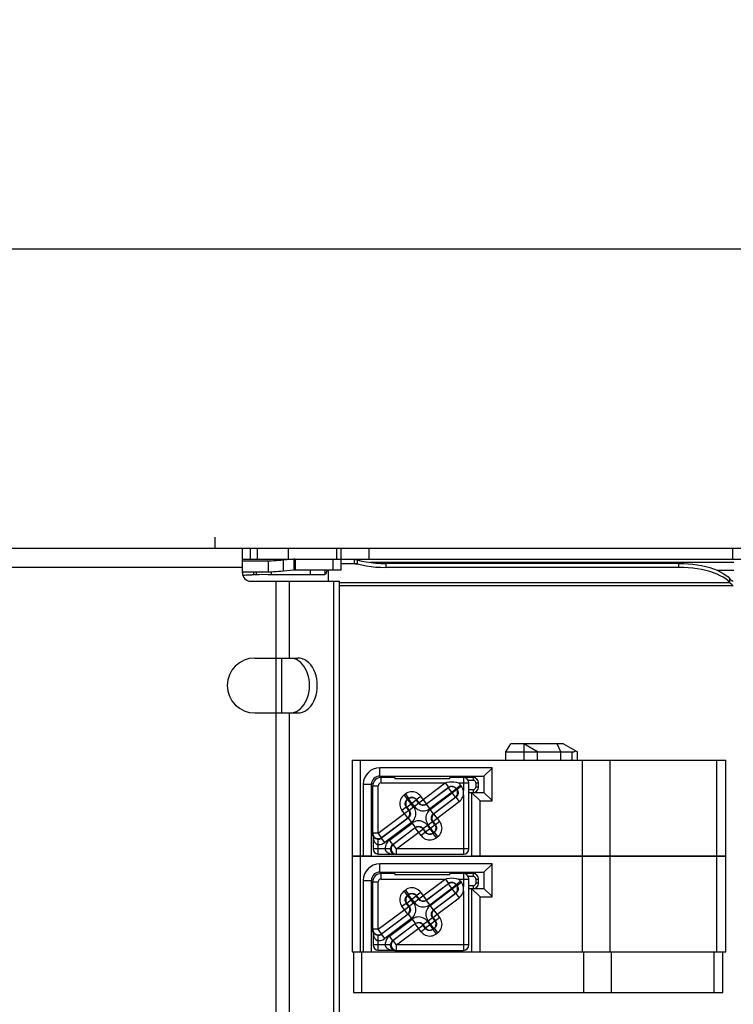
# Model space of a CAD drawing. Header units: millimetres. Extents: x 0 to 210, y 0 to 297.
# Tile 15 of 47: x 105.9 to 114.57, y 144.59 to 156.55. Entities that reach past the tile are written whole.
import ezdxf
from ezdxf.enums import TextEntityAlignment as Align

# ---------------------------------------------------------------- set-up
doc = ezdxf.new("R2010")
doc.units = ezdxf.units.MM
doc.header["$LTSCALE"] = 19.36
doc.layers.get('0').update_dxf_attribs({"linetype": 'CONTINUOUS'})
doc.layers.add('Z_DIM_2D', color=7, linetype='CONTINUOUS')
doc.styles.add('TEXTSTYLE_3', font='tridonic-metric-print-light.otf')
doc.dimstyles.new('DIMSTYLE_3', dxfattribs={"dimtxt": 2.2, "dimasz": 3.5, "dimexe": 1.5, "dimexo": 0, "dimgap": 0.55, "dimtad": 1, "dimdec": 0, "dimlfac": 3, "dimdsep": 46, "dimtxsty": 'TEXTSTYLE_3', "dimblk": '_FILLED', "dimblk1": '_FILLED', "dimblk2": '_FILLED', "dimcen": 0.09, "dimclrt": 5, "dimadec": 4, "dimazin": 2, "dimtp": 0.5, "dimtm": 0.5, "dimtfac": 1, "dimtdec": 0, "dimtofl": 0, "dimtmove": 0, "dimatfit": 3, "dimldrblk": '_FILLED', "dimfxl": 0, "dimtolj": 1, "dimarcsym": 0})

# ---------------------------------------------------------------- blocks, each defined once
blk = doc.blocks.new('*D5')
at = {"layer": 'Z_DIM_2D', "color": 2, "linetype": 'Continuous', "transparency": 16777216}
for p, q in [((60.567, 154.312), (60.567, 155.262)), ((117.573, 154.312), (117.573, 155.262)), ((60.567, 145.132), (60.567, 154.312)), ((117.573, 145.132), (117.573, 154.312)), ((60.567, 153.762), (89.07, 153.762)), ((117.573, 153.762), (89.07, 153.762))]:
    blk.add_line(p, q, dxfattribs=at)
at = {"layer": 'Z_DIM_2D', "color": 5, "linetype": 'Continuous', "transparency": 16777216, "style": 'TEXTSTYLE_3'}
blk.add_text('350', height=2.2, dxfattribs=at).set_placement((89.07, 154.312), align=Align.CENTER)
blk = doc.blocks.new('_FILLED')
at = {"color": 0, "linetype": 'ByBlock'}
blk.add_solid([(0, 0), (-1, 0.125), (-1, -0.125)], dxfattribs=at)
blk = doc.blocks.new('_NONE')

msp = doc.modelspace()

# ---------------------------------------------------------------- linework, layer by layer
at = {"color": 7, "linetype": 'Continuous'}
for p, q in [((108.273095, 150.264859), (108.273095, 150.131526)), ((93.027417, 150.131526), (119.239761, 150.131526)), ((108.606428, 149.831526), (108.606428, 150.131526)), ((109.806428, 149.864859), (109.806428, 150.131526)), ((108.606428, 149.998192), (119.239761, 149.998192)), ((108.920879, 149.97455), (108.606428, 149.97455)), ((108.920879, 149.97455), (108.920879, 149.841724)), ((109.232719, 149.997178), (109.10169, 149.985758)), ((109.235188, 149.997488), (109.232719, 149.997178)), ((109.232719, 149.997178), (109.232719, 149.864352)), ((109.247534, 149.998192), (109.247534, 149.864859)), ((109.961691, 149.998192), (109.961691, 149.944859)), ((110.001847, 149.989234), (110.001847, 149.941414)), ((113.906428, 149.946529), (110.347245, 149.946529)), ((108.920879, 149.841724), (108.606428, 149.841724)), ((109.232719, 149.864352), (109.10169, 149.852932)), ((109.806428, 149.864859), (109.232719, 149.864859)), ((109.633949, 149.864859), (109.628548, 149.846668)), ((109.650714, 149.731526), (109.650714, 149.864859)), ((109.806428, 149.944859), (109.961691, 149.944859)), ((113.906428, 149.898708), (110.347245, 149.898708)), ((108.706428, 149.731526), (109.784047, 149.731526)), ((108.809401, 149.810768), (108.719781, 149.81064)), ((108.959021, 149.811526), (108.809401, 149.810768)), ((108.920879, 149.811526), (109.605837, 149.811526)), ((109.784047, 140.531526), (109.784047, 149.731526)), ((114.501697, 149.736422), (114.474201, 149.758234)), ((114.525112, 149.713492), (114.501697, 149.736422)), ((114.525112, 149.713492), (114.525112, 149.761313)), ((114.536615, 149.70002), (114.525112, 149.713492)), ((114.5656, 149.676971), (109.784047, 149.676971)), ((108.756428, 148.798192), (109.279998, 148.798192)), ((108.756428, 148.131526), (109.279998, 148.131526)), ((109.21227, 148.133667), (109.238166, 148.139883)), ((111.806428, 147.658192), (111.864163, 147.758192)), ((112.506428, 147.758192), (111.864163, 147.758192)), ((112.189761, 147.658192), (112.023095, 147.758192)), ((112.472539, 147.658192), (112.427881, 147.758192)), ((112.506428, 147.758192), (112.673095, 147.658192)), ((109.939761, 147.558192), (114.473095, 147.558192)), ((109.939761, 147.558192), (109.939761, 146.398192)), ((111.806428, 147.658192), (112.606428, 147.658192)), ((111.806428, 147.558192), (111.806428, 147.658192)), ((112.189761, 147.558192), (112.189761, 147.658192)), ((112.472539, 147.558192), (112.472539, 147.658192)), ((112.673095, 147.558192), (112.673095, 147.658192)), ((114.473095, 146.398192), (114.473095, 147.558192)), ((111.639761, 147.464859), (110.273095, 147.464859)), ((111.639761, 147.46246), (111.536485, 147.36492)), ((111.639761, 147.064859), (111.639761, 147.464859)), ((110.273095, 147.364859), (111.53642, 147.364859)), ((110.456428, 147.348192), (110.289761, 147.348192)), ((110.456428, 147.348192), (110.456428, 147.331526)), ((111.123095, 147.331526), (110.456428, 147.331526)), ((111.406428, 147.348192), (111.123095, 147.348192)), ((111.123095, 147.331526), (111.123095, 147.348192)), ((111.536485, 147.36492), (111.536485, 147.164798)), ((110.073095, 147.264859), (110.073095, 146.398192)), ((110.173095, 146.398192), (110.173095, 147.264859)), ((110.189761, 146.654528), (110.189761, 147.248192)), ((111.356428, 146.481526), (111.356428, 147.281526)), ((111.473095, 147.231526), (111.473095, 147.281526)), ((111.356428, 147.164859), (111.53642, 147.164859)), ((111.38642, 147.164859), (111.492301, 147.064859)), ((111.386485, 147.164798), (111.386485, 146.398192)), ((111.536485, 147.164798), (111.639761, 147.067258)), ((111.492301, 147.064859), (111.639761, 147.064859)), ((111.492301, 146.398192), (111.492301, 147.064859)), ((110.190449, 146.644918), (110.19153, 146.638101)), ((110.193374, 146.613344), (110.193374, 146.481526)), ((109.939761, 146.398192), (110.173095, 146.398192)), ((109.939761, 146.391526), (114.473095, 146.391526)), ((109.939761, 146.391526), (109.939761, 145.231526)), ((110.256428, 146.418472), (110.417103, 146.418472)), ((110.457707, 146.414859), (111.289761, 146.414859)), ((111.386485, 146.398192), (114.473095, 146.398192)), ((114.473095, 145.231526), (114.473095, 146.391526)), ((111.639761, 146.298192), (110.273095, 146.298192)), ((111.639761, 146.295794), (111.536485, 146.198253)), ((111.639761, 145.898192), (111.639761, 146.298192)), ((110.273095, 146.198192), (111.53642, 146.198192)), ((110.456428, 146.181526), (110.289761, 146.181526)), ((110.456428, 146.181526), (110.456428, 146.164859)), ((111.123095, 146.164859), (110.456428, 146.164859)), ((111.406428, 146.181526), (111.123095, 146.181526)), ((111.123095, 146.164859), (111.123095, 146.181526)), ((111.536485, 146.198253), (111.536485, 145.998131)), ((110.073095, 146.098192), (110.073095, 145.231526)), ((110.173095, 145.231526), (110.173095, 146.098192)), ((110.189761, 145.487861), (110.189761, 146.081526)), ((111.356428, 145.314859), (111.356428, 146.114859)), ((111.473095, 146.064859), (111.473095, 146.114859)), ((111.356428, 145.998192), (111.53642, 145.998192)), ((111.38642, 145.998192), (111.492301, 145.898192)), ((111.386485, 145.998131), (111.386485, 145.231526)), ((111.492301, 145.898192), (111.639761, 145.898192)), ((111.492301, 145.231526), (111.492301, 145.898192)), ((111.536485, 145.998131), (111.639761, 145.900591)), ((110.190449, 145.478251), (110.19153, 145.471435)), ((110.193374, 145.446678), (110.193374, 145.314859)), ((109.940653, 145.231526), (114.473095, 145.231526)), ((109.956428, 145.231526), (109.956428, 144.738192)), ((110.256428, 145.251805), (110.417103, 145.251805)), ((110.457707, 145.248192), (111.289761, 145.248192)), ((114.439761, 144.738192), (114.439761, 145.231526)), ((109.956428, 144.738192), (114.439761, 144.738192))]:
    msp.add_line(p, q, dxfattribs=at)
at = {"color": 9, "linetype": 'Continuous'}
for p, q in [((108.706428, 149.998192), (108.706428, 150.131526)), ((108.785514, 150.131526), (108.785514, 149.998192)), ((109.162638, 150.131526), (109.162638, 149.998192)), ((109.747849, 150.131526), (109.747849, 149.998192)), ((110.139761, 150.131526), (110.139761, 149.998192)), ((114.554059, 150.131526), (114.554059, 149.998192)), ((109.10169, 149.985758), (109.10169, 149.852932)), ((109.708797, 149.864859), (109.708797, 149.998192)), ((114.573095, 149.959793), (110.151581, 149.959793)), ((110.347245, 149.946529), (110.347245, 149.898708)), ((113.906428, 149.898708), (113.906428, 149.946529)), ((108.606428, 149.898192), (93.027417, 149.898192)), ((108.73976, 149.841724), (108.73976, 149.810722)), ((108.778789, 149.810722), (108.778789, 149.841724)), ((108.959021, 149.811526), (108.959021, 149.843483)), ((109.435327, 149.811526), (109.435327, 149.864859)), ((109.605837, 149.864859), (109.605837, 149.811526)), ((110.001847, 149.941414), (109.806428, 149.941414)), ((114.573095, 149.863225), (114.37038, 149.863225)), ((109.015007, 140.531526), (109.015007, 149.731526)), ((109.179998, 148.798192), (109.179998, 149.731526)), ((109.715705, 140.531526), (109.715705, 149.731526)), ((114.525112, 149.713492), (109.784047, 149.713492)), ((109.085717, 148.131526), (109.085717, 148.798192)), ((109.179998, 142.131526), (109.179998, 148.131526)), ((112.023095, 147.758192), (112.023095, 147.558192)), ((110.039761, 146.398192), (110.039761, 147.558192)), ((112.606428, 147.658192), (112.606428, 147.558192)), ((112.731134, 147.558192), (112.731134, 146.398192)), ((113.07127, 146.398192), (113.07127, 147.558192)), ((114.363117, 147.558192), (114.363117, 146.398192)), ((110.273095, 147.364859), (110.273095, 147.464859)), ((110.289761, 147.281526), (110.289761, 147.348192)), ((111.289761, 147.348192), (111.289761, 147.184764)), ((111.347496, 147.314859), (111.406428, 147.314859)), ((111.406428, 147.348192), (111.406428, 147.314859)), ((111.413123, 147.314145), (111.406428, 147.314859)), ((110.073095, 147.264859), (110.173095, 147.264859)), ((110.189761, 147.248192), (110.256428, 147.248192)), ((110.256428, 146.670414), (110.256428, 147.248192)), ((110.289761, 147.281526), (111.0674, 147.281526)), ((110.74807, 147.040893), (111.0674, 147.281526)), ((111.106921, 147.223224), (110.840304, 147.022314)), ((110.841078, 147.027822), (111.107695, 147.228732)), ((110.880272, 146.969274), (111.199929, 147.210153)), ((110.886986, 146.960364), (111.206643, 147.201243)), ((111.067727, 147.281772), (111.107695, 147.228732)), ((111.106921, 147.223224), (111.107695, 147.228732)), ((111.193571, 147.108235), (111.106921, 147.223224)), ((111.200703, 147.215661), (111.199929, 147.210153)), ((111.206643, 147.201243), (111.199929, 147.210153)), ((111.200703, 147.215661), (111.253743, 147.255629)), ((111.200703, 147.215661), (111.212151, 147.200469)), ((111.206643, 147.201243), (111.212151, 147.200469)), ((111.26519, 147.240437), (111.212151, 147.200469)), ((111.227971, 147.281526), (111.356428, 147.281526)), ((111.253743, 147.255629), (111.26519, 147.240437)), ((111.406428, 147.198192), (111.356428, 147.198192)), ((111.406428, 147.198192), (111.413123, 147.198906)), ((111.406428, 147.198192), (111.406428, 147.164859)), ((111.439048, 147.224831), (111.439761, 147.231526)), ((111.439761, 147.281526), (111.473095, 147.281526)), ((111.439761, 147.281526), (111.439761, 147.231526)), ((111.473095, 147.231526), (111.439761, 147.231526)), ((110.569506, 147.135894), (110.584697, 147.147341)), ((110.609474, 147.082854), (110.569506, 147.135894)), ((110.584697, 147.147341), (110.624666, 147.094301)), ((110.601911, 146.989072), (110.7169, 147.075722)), ((110.609474, 147.082854), (110.624666, 147.094301)), ((110.609474, 147.082854), (110.614982, 147.08208)), ((110.623891, 147.088794), (110.614982, 147.08208)), ((110.685346, 146.988703), (110.614982, 147.08208)), ((110.623891, 147.088794), (110.624666, 147.094301)), ((110.694256, 146.995417), (110.623891, 147.088794)), ((110.717674, 147.08123), (110.7169, 147.075722)), ((110.747296, 147.035385), (110.7169, 147.075722)), ((110.717674, 147.08123), (110.770713, 147.121198)), ((110.717674, 147.08123), (110.74807, 147.040893)), ((110.841078, 147.027822), (110.770713, 147.121198)), ((110.926954, 146.907325), (111.193571, 147.108235)), ((111.199079, 147.107461), (110.932462, 146.906551)), ((111.199079, 147.107461), (111.193571, 147.108235)), ((111.199079, 147.107461), (111.239047, 147.054421)), ((111.289761, 147.136089), (111.289761, 146.414859)), ((110.543363, 146.949877), (110.596403, 146.989846)), ((110.601911, 146.989072), (110.596403, 146.989846)), ((110.626799, 146.949509), (110.596403, 146.989846)), ((110.601911, 146.989072), (110.632307, 146.948735)), ((110.685346, 146.988703), (110.632307, 146.948735)), ((110.747296, 147.035385), (110.694256, 146.995417)), ((110.747296, 147.035385), (110.74807, 147.040893)), ((110.841078, 147.027822), (110.840304, 147.022314)), ((110.880272, 146.969274), (110.840304, 147.022314)), ((110.926954, 146.907325), (110.886986, 146.960364)), ((110.919391, 146.813543), (111.239047, 147.054421)), ((110.256428, 146.670414), (110.626799, 146.949509)), ((110.296396, 146.617375), (110.613727, 146.856501)), ((110.619235, 146.855727), (110.296396, 146.61245)), ((110.613727, 146.856501), (110.543363, 146.949877)), ((110.619235, 146.855727), (110.613727, 146.856501)), ((110.619235, 146.855727), (110.659204, 146.802687)), ((110.626799, 146.949509), (110.632307, 146.948735)), ((110.926954, 146.907325), (110.932462, 146.906551)), ((111.002827, 146.813174), (110.932462, 146.906551)), ((110.659204, 146.802687), (110.336365, 146.55941)), ((110.392318, 146.587605), (110.665917, 146.793777)), ((110.432286, 146.534565), (110.705886, 146.740738)), ((110.705112, 146.73523), (110.438821, 146.534565)), ((110.478789, 146.481526), (110.79812, 146.722158)), ((110.665917, 146.793777), (110.705886, 146.740738)), ((110.705112, 146.73523), (110.705886, 146.740738)), ((110.775476, 146.641853), (110.705112, 146.73523)), ((110.798894, 146.727666), (110.79812, 146.722158)), ((110.828516, 146.681821), (110.79812, 146.722158)), ((110.798894, 146.727666), (110.851934, 146.767635)), ((110.798894, 146.727666), (110.82929, 146.687329)), ((110.82929, 146.687329), (110.944279, 146.77398)), ((110.922298, 146.674258), (110.851934, 146.767635)), ((110.860843, 146.774348), (110.913883, 146.814317)), ((110.931207, 146.680972), (110.860843, 146.774348)), ((110.919391, 146.813543), (110.913883, 146.814317)), ((110.944279, 146.77398), (110.913883, 146.814317)), ((110.919391, 146.813543), (110.949787, 146.773206)), ((110.944279, 146.77398), (110.949787, 146.773206)), ((111.002827, 146.813174), (110.949787, 146.773206)), ((110.256428, 146.670414), (110.189761, 146.670414)), ((110.296396, 146.617375), (110.256428, 146.670414)), ((110.256428, 146.418472), (110.256428, 146.598902)), ((110.296396, 146.617375), (110.296396, 146.61245)), ((110.336365, 146.55941), (110.296396, 146.61245)), ((110.828516, 146.681821), (110.775476, 146.641853)), ((110.828516, 146.681821), (110.82929, 146.687329)), ((110.936715, 146.680197), (110.921524, 146.66875)), ((110.922298, 146.674258), (110.921524, 146.66875)), ((110.961492, 146.61571), (110.921524, 146.66875)), ((110.922298, 146.674258), (110.931207, 146.680972)), ((110.936715, 146.680197), (110.931207, 146.680972)), ((110.936715, 146.680197), (110.976684, 146.627158)), ((110.976684, 146.627158), (110.961492, 146.61571)), ((110.405182, 146.481526), (110.193374, 146.481526)), ((110.432286, 146.534565), (110.392318, 146.587605)), ((110.432286, 146.534565), (110.438821, 146.534565)), ((110.478789, 146.481526), (110.438821, 146.534565)), ((111.356428, 146.481526), (110.478789, 146.481526)), ((110.478789, 146.414859), (110.478789, 146.481526)), ((110.039761, 145.231526), (110.039761, 146.391526)), ((112.731134, 146.391526), (112.731134, 145.231526)), ((113.07127, 145.231526), (113.07127, 146.391526)), ((114.363117, 146.391526), (114.363117, 145.231526)), ((110.273095, 146.198192), (110.273095, 146.298192)), ((110.289761, 146.114859), (110.289761, 146.181526)), ((111.289761, 146.181526), (111.289761, 146.018097)), ((111.347496, 146.148192), (111.406428, 146.148192)), ((111.406428, 146.181526), (111.406428, 146.148192)), ((111.413123, 146.147479), (111.406428, 146.148192)), ((110.073095, 146.098192), (110.173095, 146.098192)), ((110.189761, 146.081526), (110.256428, 146.081526)), ((110.256428, 145.503748), (110.256428, 146.081526)), ((110.289761, 146.114859), (111.0674, 146.114859)), ((110.74807, 145.874226), (111.0674, 146.114859)), ((111.106921, 146.056557), (110.840304, 145.855647)), ((110.841078, 145.861155), (111.107695, 146.062065)), ((110.880272, 145.802607), (111.199929, 146.043486)), ((110.886986, 145.793698), (111.206643, 146.034577)), ((111.067727, 146.115105), (111.107695, 146.062065)), ((111.106921, 146.056557), (111.107695, 146.062065)), ((111.193571, 145.941568), (111.106921, 146.056557)), ((111.200703, 146.048994), (111.199929, 146.043486)), ((111.206643, 146.034577), (111.199929, 146.043486)), ((111.200703, 146.048994), (111.253743, 146.088962)), ((111.200703, 146.048994), (111.212151, 146.033802)), ((111.206643, 146.034577), (111.212151, 146.033802)), ((111.26519, 146.073771), (111.212151, 146.033802)), ((111.227971, 146.114859), (111.356428, 146.114859)), ((111.253743, 146.088962), (111.26519, 146.073771)), ((111.406428, 146.031526), (111.356428, 146.031526)), ((111.406428, 146.031526), (111.406428, 145.998192)), ((111.439048, 146.058164), (111.439761, 146.064859)), ((111.439761, 146.114859), (111.473095, 146.114859)), ((111.439761, 146.114859), (111.439761, 146.064859)), ((111.473095, 146.064859), (111.439761, 146.064859)), ((110.569506, 145.969227), (110.584697, 145.980675)), ((110.609474, 145.916187), (110.569506, 145.969227)), ((110.584697, 145.980675), (110.624666, 145.927635)), ((110.601911, 145.822405), (110.7169, 145.909055)), ((110.609474, 145.916187), (110.624666, 145.927635)), ((110.609474, 145.916187), (110.614982, 145.915413)), ((110.623891, 145.922127), (110.614982, 145.915413)), ((110.685346, 145.822036), (110.614982, 145.915413)), ((110.623891, 145.922127), (110.624666, 145.927635)), ((110.694256, 145.82875), (110.623891, 145.922127)), ((110.717674, 145.914563), (110.7169, 145.909055)), ((110.747296, 145.868718), (110.7169, 145.909055)), ((110.717674, 145.914563), (110.770713, 145.954532)), ((110.717674, 145.914563), (110.74807, 145.874226)), ((110.841078, 145.861155), (110.770713, 145.954532)), ((110.919391, 145.646876), (111.239047, 145.887755)), ((110.926954, 145.740658), (111.193571, 145.941568)), ((111.199079, 145.940794), (110.932462, 145.739884)), ((111.199079, 145.940794), (111.193571, 145.941568)), ((111.199079, 145.940794), (111.239047, 145.887755)), ((111.289761, 145.969422), (111.289761, 145.248192)), ((110.256428, 145.503748), (110.626799, 145.782842)), ((110.543363, 145.783211), (110.596403, 145.823179)), ((110.613727, 145.689834), (110.543363, 145.783211)), ((110.601911, 145.822405), (110.596403, 145.823179)), ((110.626799, 145.782842), (110.596403, 145.823179)), ((110.601911, 145.822405), (110.632307, 145.782068)), ((110.626799, 145.782842), (110.632307, 145.782068)), ((110.685346, 145.822036), (110.632307, 145.782068)), ((110.747296, 145.868718), (110.694256, 145.82875)), ((110.747296, 145.868718), (110.74807, 145.874226)), ((110.841078, 145.861155), (110.840304, 145.855647)), ((110.880272, 145.802607), (110.840304, 145.855647)), ((110.926954, 145.740658), (110.886986, 145.793698)), ((110.296396, 145.450708), (110.613727, 145.689834)), ((110.619235, 145.68906), (110.296396, 145.445783)), ((110.619235, 145.68906), (110.613727, 145.689834)), ((110.619235, 145.68906), (110.659204, 145.63602)), ((110.860843, 145.607682), (110.913883, 145.64765)), ((110.919391, 145.646876), (110.913883, 145.64765)), ((110.944279, 145.607313), (110.913883, 145.64765)), ((110.919391, 145.646876), (110.949787, 145.606539)), ((110.926954, 145.740658), (110.932462, 145.739884)), ((111.002827, 145.646507), (110.932462, 145.739884)), ((111.002827, 145.646507), (110.949787, 145.606539)), ((110.659204, 145.63602), (110.336365, 145.392744)), ((110.392318, 145.420939), (110.665917, 145.627111)), ((110.432286, 145.367899), (110.705886, 145.574071)), ((110.705112, 145.568563), (110.438821, 145.367899)), ((110.478789, 145.314859), (110.79812, 145.555492)), ((110.665917, 145.627111), (110.705886, 145.574071)), ((110.705112, 145.568563), (110.705886, 145.574071)), ((110.775476, 145.475186), (110.705112, 145.568563)), ((110.798894, 145.561), (110.79812, 145.555492)), ((110.828516, 145.515155), (110.79812, 145.555492)), ((110.798894, 145.561), (110.851934, 145.600968)), ((110.798894, 145.561), (110.82929, 145.520663)), ((110.82929, 145.520663), (110.944279, 145.607313)), ((110.922298, 145.507591), (110.851934, 145.600968)), ((110.931207, 145.514305), (110.860843, 145.607682)), ((110.944279, 145.607313), (110.949787, 145.606539)), ((110.256428, 145.503748), (110.189761, 145.503748)), ((110.296396, 145.450708), (110.256428, 145.503748)), ((110.256428, 145.251805), (110.256428, 145.432235)), ((110.296396, 145.450708), (110.296396, 145.445783)), ((110.336365, 145.392744), (110.296396, 145.445783)), ((110.432286, 145.367899), (110.392318, 145.420939)), ((110.828516, 145.515155), (110.775476, 145.475186)), ((110.828516, 145.515155), (110.82929, 145.520663)), ((110.936715, 145.513531), (110.921524, 145.502083)), ((110.922298, 145.507591), (110.921524, 145.502083)), ((110.961492, 145.449043), (110.921524, 145.502083)), ((110.922298, 145.507591), (110.931207, 145.514305)), ((110.936715, 145.513531), (110.931207, 145.514305)), ((110.936715, 145.513531), (110.976684, 145.460491)), ((110.976684, 145.460491), (110.961492, 145.449043)), ((110.405182, 145.314859), (110.193374, 145.314859)), ((110.432286, 145.367899), (110.438821, 145.367899)), ((110.478789, 145.314859), (110.438821, 145.367899)), ((111.356428, 145.314859), (110.478789, 145.314859)), ((110.478789, 145.248192), (110.478789, 145.314859)), ((110.056428, 144.738192), (110.056428, 145.231526)), ((112.747375, 145.231526), (112.747375, 144.738192)), ((113.088288, 144.738192), (113.088288, 145.231526)), ((114.329914, 145.231526), (114.329914, 144.738192))]:
    msp.add_line(p, q, dxfattribs=at)
at = {"color": 7, "linetype": 'Continuous'}
for points in [[(109.10169, 149.985758), (109.074657, 149.98353), (109.046332, 149.981443), (109.016671, 149.979494), (108.985812, 149.977691), (108.953897, 149.976044), (108.920879, 149.97455)], [(109.247534, 149.998192), (109.245065, 149.998164), (109.242596, 149.99808), (109.240127, 149.997939), (109.237657, 149.997741), (109.235188, 149.997488)], [(109.961691, 149.998192), (109.967875, 149.997946), (109.97426, 149.997203), (109.980841, 149.995957), (109.987629, 149.99421), (109.994632, 149.991967), (110.001847, 149.989234)], [(110.001847, 149.989234), (110.055185, 149.97637), (110.110469, 149.965773), (110.167938, 149.957414), (110.226875, 149.95138), (110.286565, 149.947762), (110.347245, 149.946529)], [(113.906428, 149.946529), (113.963255, 149.945447), (114.019235, 149.942273), (114.074557, 149.936983), (114.128657, 149.929647), (114.181158, 149.920294), (114.231688, 149.909014), (114.279857, 149.895869), (114.32535, 149.880972), (114.367811, 149.864412), (114.406968, 149.846323), (114.442504, 149.82682), (114.474201, 149.806055), (114.501697, 149.784243), (114.525112, 149.761313)], [(109.10169, 149.852932), (109.074657, 149.850704), (109.046332, 149.848617), (109.016671, 149.846668), (108.985812, 149.844865), (108.953897, 149.843218), (108.920879, 149.841724)], [(109.247534, 149.864859), (109.245065, 149.864845), (109.242596, 149.864803), (109.240127, 149.864732), (109.237657, 149.864633), (109.235188, 149.864507), (109.232719, 149.864352)], [(109.628548, 149.846668), (109.622871, 149.831473), (109.617195, 149.820447), (109.611516, 149.813764), (109.605837, 149.811526)], [(109.961691, 149.944859), (109.968061, 149.944759), (109.974559, 149.944461), (109.981186, 149.94397), (109.987943, 149.943292), (109.99483, 149.942437), (110.001847, 149.941414)], [(110.001847, 149.941414), (110.055185, 149.92855), (110.110469, 149.917953), (110.167938, 149.909593), (110.226875, 149.90356), (110.286565, 149.899941), (110.347245, 149.898708)], [(114.474201, 149.758234), (114.442504, 149.778999), (114.406968, 149.798502), (114.367811, 149.816591), (114.32535, 149.833152), (114.279857, 149.848048), (114.231688, 149.861193), (114.181158, 149.872473), (114.128657, 149.881826), (114.074557, 149.889162), (114.019235, 149.894452), (113.963255, 149.897626), (113.906428, 149.898708)], [(108.611026, 149.801861), (108.6183, 149.803759), (108.631784, 149.806107)], [(108.631784, 149.806107), (108.646969, 149.807859), (108.663589, 149.809088)], [(108.663589, 149.809088), (108.681537, 149.809896), (108.700426, 149.810388), (108.719781, 149.81064)], [(114.525112, 149.761313), (114.536629, 149.749863), (114.546535, 149.740946), (114.554814, 149.734667), (114.56151, 149.731131), (114.5656, 149.730305)], [(114.565601, 149.676971), (114.561465, 149.677964), (114.554776, 149.68214), (114.546509, 149.68953), (114.536615, 149.70002)], [(109.238166, 148.139883), (109.26356, 148.15025), (109.287985, 148.164536), (109.311111, 148.182634), (109.332675, 148.204249), (109.352374, 148.229171), (109.369997, 148.257029), (109.38528, 148.287525), (109.398078, 148.320231), (109.40818, 148.354773), (109.41551, 148.390685), (109.419924, 148.42754), (109.42142, 148.464859), (109.419924, 148.502178), (109.41551, 148.539033), (109.40818, 148.574946), (109.398078, 148.609487), (109.38528, 148.642193), (109.369997, 148.672689), (109.352374, 148.700547), (109.332675, 148.72547), (109.311111, 148.747084), (109.287985, 148.765182), (109.26356, 148.779468), (109.238166, 148.789835)], [(109.279998, 148.131526), (109.308612, 148.134018), (109.336406, 148.141212), (109.363573, 148.153212), (109.389535, 148.169707), (109.413882, 148.190553), (109.436298, 148.215355), (109.45641, 148.243836), (109.473977, 148.275504), (109.488686, 148.309964), (109.500384, 148.346657), (109.508833, 148.385093), (109.513982, 148.42468), (109.515682, 148.464859), (109.513982, 148.505038), (109.508833, 148.544625), (109.500384, 148.583061), (109.488686, 148.619754), (109.473977, 148.654214), (109.45641, 148.685882), (109.436298, 148.714363), (109.413882, 148.739165), (109.389535, 148.760011), (109.363573, 148.776506), (109.336406, 148.788506), (109.308612, 148.7957), (109.279998, 148.798192)], [(112.606428, 147.658192), (112.614917, 147.658508), (112.623238, 147.659485), (112.631474, 147.661128), (112.639382, 147.663421), (112.64672, 147.666346), (112.653568, 147.669908)], [(111.067199, 147.281526), (111.093901, 147.28902), (111.120785, 147.293477), (111.147986, 147.294953), (111.175098, 147.29348), (111.201714, 147.289023), (111.227971, 147.281526)], [(110.190449, 146.644918), (110.190202, 146.646829), (110.190009, 146.648748), (110.189872, 146.650672), (110.189789, 146.652599), (110.189761, 146.654528)], [(110.256428, 146.598902), (110.253375, 146.598959), (110.250271, 146.59913), (110.247127, 146.599423), (110.243936, 146.599845), (110.240694, 146.600406), (110.237414, 146.601114), (110.234099, 146.601977), (110.230778, 146.603001), (110.227473, 146.604187), (110.224203, 146.605537), (110.220993, 146.607048), (110.21785, 146.608724), (110.214787, 146.610568), (110.211816, 146.612582), (110.208953, 146.614768), (110.206209, 146.61713), (110.203602, 146.619669), (110.201144, 146.622394), (110.198852, 146.625309), (110.196748, 146.628422), (110.194857, 146.631736), (110.193203, 146.635267), (110.191817, 146.639033), (110.190752, 146.643012)], [(110.19153, 146.638101), (110.192167, 146.633174), (110.192656, 146.628229), (110.193014, 146.623272)], [(110.193014, 146.623272), (110.193255, 146.618311), (110.193374, 146.613344)], [(110.193374, 146.613344), (110.195052, 146.605494), (110.196973, 146.598101), (110.199096, 146.591173), (110.201403, 146.584685), (110.203877, 146.578623), (110.206497, 146.572973), (110.20925, 146.56772), (110.21212, 146.56286), (110.215097, 146.558382), (110.218164, 146.554283), (110.221311, 146.55056), (110.224521, 146.547209), (110.227783, 146.544227), (110.231076, 146.54161), (110.234384, 146.539358), (110.237681, 146.537458), (110.24094, 146.535905), (110.244153, 146.534676), (110.247304, 146.533752), (110.250399, 146.533116), (110.253444, 146.532739), (110.256428, 146.532632)], [(110.339209, 146.481526), (110.339341, 146.478191), (110.339792, 146.474796), (110.340553, 146.471357), (110.341656, 146.467864), (110.343123, 146.464311), (110.344974, 146.460718), (110.347239, 146.457093), (110.349919, 146.453471), (110.353029, 146.449884), (110.356568, 146.446353), (110.36054, 146.442904), (110.364951, 146.43955), (110.369805, 146.436311), (110.375109, 146.433201), (110.380869, 146.430241), (110.387104, 146.42745), (110.393825, 146.424854), (110.401053, 146.422472), (110.408815, 146.420328), (110.417103, 146.418472)], [(110.425421, 146.427703), (110.42278, 146.4305), (110.420341, 146.433462), (110.418096, 146.436571), (110.416044, 146.439807), (110.414181, 146.443153), (110.412505, 146.44659), (110.41101, 146.450105), (110.409698, 146.453673), (110.408564, 146.457274), (110.407609, 146.460878), (110.406829, 146.464449), (110.406212, 146.467977), (110.40575, 146.471445), (110.40543, 146.474857), (110.405244, 146.478223), (110.405182, 146.481526)], [(110.417103, 146.418472), (110.42193, 146.418357), (110.42675, 146.41812), (110.431566, 146.417767), (110.436369, 146.417283), (110.441154, 146.416655), (110.447871, 146.415573)], [(110.445922, 146.415887), (110.441914, 146.417083), (110.438136, 146.418654), (110.434617, 146.420538), (110.431333, 146.422694), (110.428269, 146.425093), (110.425421, 146.427703)], [(110.457707, 146.414859), (110.455732, 146.414888), (110.45376, 146.414974), (110.451791, 146.415117), (110.449827, 146.415317), (110.447871, 146.415573)], [(111.067199, 146.114859), (111.093901, 146.122353), (111.120785, 146.12681), (111.147986, 146.128287), (111.175098, 146.126814), (111.201714, 146.122356), (111.227971, 146.114859)], [(110.190449, 145.478251), (110.190202, 145.480163), (110.190009, 145.482082), (110.189872, 145.484006), (110.189789, 145.485932), (110.189761, 145.487861)], [(110.256428, 145.432235), (110.253375, 145.432292), (110.250271, 145.432464), (110.247127, 145.432757), (110.243936, 145.433179), (110.240694, 145.43374), (110.237414, 145.434447), (110.234099, 145.435311), (110.230778, 145.436335), (110.227473, 145.437521), (110.224203, 145.438871), (110.220993, 145.440381), (110.21785, 145.442057), (110.214787, 145.443901), (110.211816, 145.445915), (110.208953, 145.448101), (110.206209, 145.450463), (110.203602, 145.453002), (110.201144, 145.455727), (110.198852, 145.458642), (110.196748, 145.461756), (110.194857, 145.46507), (110.193203, 145.4686), (110.191817, 145.472367), (110.190752, 145.476346)], [(110.19153, 145.471435), (110.192167, 145.466508), (110.192656, 145.461562), (110.193014, 145.456605)], [(110.193014, 145.456605), (110.193255, 145.451644), (110.193374, 145.446678)], [(110.193374, 145.446678), (110.195052, 145.438828), (110.196973, 145.431434), (110.199096, 145.424506), (110.201403, 145.418019), (110.203877, 145.411956), (110.206497, 145.406306), (110.20925, 145.401054), (110.21212, 145.396193), (110.215097, 145.391715), (110.218164, 145.387617), (110.221311, 145.383893), (110.224521, 145.380542), (110.227783, 145.37756), (110.231076, 145.374944), (110.234384, 145.372692), (110.237681, 145.370792), (110.24094, 145.369238), (110.244153, 145.368009), (110.247304, 145.367085), (110.250399, 145.366449), (110.253444, 145.366073), (110.256428, 145.365965)], [(110.339209, 145.314859), (110.339341, 145.311525), (110.339792, 145.30813), (110.340553, 145.30469), (110.341656, 145.301197), (110.343123, 145.297644), (110.344974, 145.294051), (110.347239, 145.290426), (110.349919, 145.286804), (110.353029, 145.283218), (110.356568, 145.279687), (110.36054, 145.276238), (110.364951, 145.272884), (110.369805, 145.269644), (110.375109, 145.266534), (110.380869, 145.263574), (110.387104, 145.260783), (110.393825, 145.258188), (110.401053, 145.255805), (110.408815, 145.253661), (110.417103, 145.251805)], [(110.425421, 145.261036), (110.42278, 145.263833), (110.420341, 145.266795), (110.418096, 145.269905), (110.416044, 145.273141), (110.414181, 145.276487), (110.412505, 145.279924), (110.41101, 145.283439), (110.409698, 145.287006), (110.408564, 145.290608), (110.407609, 145.294211), (110.406829, 145.297782), (110.406212, 145.301311), (110.40575, 145.304778), (110.40543, 145.30819), (110.405244, 145.311556), (110.405182, 145.314859)], [(110.417103, 145.251805), (110.42193, 145.25169), (110.42675, 145.251454), (110.431566, 145.2511), (110.436369, 145.250616), (110.441154, 145.249988), (110.447871, 145.248907)], [(110.445922, 145.24922), (110.441914, 145.250416), (110.438136, 145.251988), (110.434617, 145.253871), (110.431333, 145.256028), (110.428269, 145.258427), (110.425421, 145.261036)], [(110.457707, 145.248192), (110.455732, 145.248221), (110.45376, 145.248307), (110.451791, 145.24845), (110.449827, 145.24865), (110.447871, 145.248907)]]:
    msp.add_lwpolyline(points, dxfattribs=at)
at = {"color": 9, "linetype": 'Continuous'}
for points in [[(110.289761, 147.281526), (110.283067, 147.280812), (110.276907, 147.278947), (110.271195, 147.275863), (110.266192, 147.271762), (110.262091, 147.266759), (110.259007, 147.261047), (110.257142, 147.254887), (110.256428, 147.248192)], [(111.199929, 147.210153), (111.192997, 147.217875), (111.184941, 147.224435), (111.175957, 147.229673), (111.166263, 147.233459), (111.156097, 147.235703), (111.145706, 147.236348), (111.135345, 147.23538), (111.125265, 147.232822), (111.115713, 147.228737), (111.106921, 147.223224)], [(111.107695, 147.228732), (111.116466, 147.234423), (111.126017, 147.23867), (111.136125, 147.241361), (111.146544, 147.242413), (111.157039, 147.241779), (111.16729, 147.23947), (111.176987, 147.235572), (111.185921, 147.230199), (111.193885, 147.223504), (111.200703, 147.215661)], [(111.212151, 147.200469), (111.217841, 147.191698), (111.222088, 147.182147), (111.22478, 147.172039), (111.225832, 147.16162), (111.225198, 147.151124), (111.222889, 147.140874), (111.21899, 147.131177), (111.213618, 147.122243), (111.206923, 147.114279), (111.199079, 147.107461)], [(111.219775, 147.161275), (111.21941, 147.168405), (111.21829, 147.175453), (111.216428, 147.182338), (111.213845, 147.188982), (111.210571, 147.195308), (111.206643, 147.201243)], [(111.253743, 147.255629), (111.249947, 147.260433), (111.245946, 147.265047), (111.241736, 147.269475), (111.237331, 147.273703), (111.232744, 147.277719), (111.227971, 147.281526)], [(111.289761, 147.184764), (111.287488, 147.194759), (111.284474, 147.204497), (111.280704, 147.214005), (111.276218, 147.223201), (111.271051, 147.232003), (111.26519, 147.240437)], [(111.439761, 147.281526), (111.439048, 147.28822), (111.437183, 147.29438), (111.434099, 147.300092), (111.429998, 147.305095), (111.424995, 147.309196), (111.419283, 147.31228), (111.413123, 147.314145)], [(111.413123, 147.198906), (111.419283, 147.200771), (111.424995, 147.203855), (111.429998, 147.207956), (111.434099, 147.212959), (111.437183, 147.218671), (111.439048, 147.224831)], [(110.569506, 147.135894), (110.556203, 147.124403), (110.544698, 147.111534), (110.534917, 147.09716), (110.527081, 147.081663), (110.521407, 147.065422), (110.517824, 147.048312)], [(110.596403, 146.989846), (110.590712, 146.998617), (110.586465, 147.008168), (110.583774, 147.018276), (110.582721, 147.028695), (110.583355, 147.03919), (110.585664, 147.049441), (110.589563, 147.059138), (110.594936, 147.068071), (110.60163, 147.076036), (110.609474, 147.082854)], [(110.683132, 147.17288), (110.665696, 147.174152), (110.648521, 147.173175), (110.631464, 147.169913), (110.614951, 147.164473), (110.59941, 147.156961), (110.584697, 147.147341)], [(110.614982, 147.08208), (110.607395, 147.07529), (110.600924, 147.067414), (110.595721, 147.058637), (110.591909, 147.049166), (110.589576, 147.039222), (110.588779, 147.02904)], [(110.7169, 147.075722), (110.709968, 147.083445), (110.701912, 147.090005), (110.692927, 147.095242), (110.683234, 147.099029), (110.673068, 147.101272), (110.662677, 147.101918), (110.652315, 147.10095), (110.642235, 147.098392), (110.632683, 147.094306), (110.623891, 147.088794)], [(110.624666, 147.094301), (110.633436, 147.099992), (110.642988, 147.104239), (110.653095, 147.106931), (110.663515, 147.107983), (110.67401, 147.107349), (110.684261, 147.10504), (110.693958, 147.101141), (110.702891, 147.095769), (110.710856, 147.089074), (110.717674, 147.08123)], [(110.770713, 147.121198), (110.759222, 147.134501), (110.746353, 147.146006), (110.73198, 147.155787), (110.716483, 147.163624), (110.700242, 147.169297), (110.683132, 147.17288)], [(111.193571, 147.108235), (111.201159, 147.115025), (111.20763, 147.122901), (111.212832, 147.131678), (111.216645, 147.141149), (111.218977, 147.151092), (111.219775, 147.161275)], [(111.239047, 147.054421), (111.251612, 147.065186), (111.2626, 147.077202), (111.272076, 147.090572), (111.279847, 147.104983), (111.285721, 147.12012), (111.289761, 147.136089)], [(111.289761, 147.136089), (111.290387, 147.144067), (111.290763, 147.152157), (111.290888, 147.160414), (111.290763, 147.168674), (111.290388, 147.176773), (111.289761, 147.184764)], [(110.517824, 147.048312), (110.516552, 147.030877), (110.517529, 147.013701), (110.520791, 146.996644), (110.526231, 146.980132), (110.533743, 146.96459), (110.543363, 146.949877)], [(110.588779, 147.02904), (110.589143, 147.02191), (110.590263, 147.014862), (110.592125, 147.007977), (110.594708, 147.001333), (110.597983, 146.995007), (110.601911, 146.989072)], [(110.659204, 146.802687), (110.672508, 146.814181), (110.684012, 146.827048), (110.693788, 146.841411), (110.701622, 146.856903), (110.707339, 146.873304), (110.71089, 146.890305), (110.712153, 146.907624), (110.711169, 146.924959), (110.707904, 146.941999), (110.702464, 146.958485), (110.694956, 146.974008), (110.685346, 146.988703)], [(110.694256, 146.995417), (110.705747, 146.982114), (110.718616, 146.970609), (110.732989, 146.960828), (110.748487, 146.952992), (110.764727, 146.947318), (110.781838, 146.943735)], [(110.840304, 147.022314), (110.831533, 147.016623), (110.821982, 147.012376), (110.811874, 147.009685), (110.801454, 147.008632), (110.790959, 147.009266), (110.780709, 147.011575), (110.771012, 147.015474), (110.762078, 147.020847), (110.754113, 147.027541), (110.747296, 147.035385)], [(110.74807, 147.040893), (110.755001, 147.03317), (110.763058, 147.02661), (110.772042, 147.021373), (110.781735, 147.017587), (110.791902, 147.015343), (110.802292, 147.014698), (110.812654, 147.015666), (110.822734, 147.018223), (110.832286, 147.022309), (110.841078, 147.027822)], [(110.781838, 146.943735), (110.799273, 146.942463), (110.816448, 146.94344), (110.833505, 146.946702), (110.850018, 146.952142), (110.865559, 146.959654), (110.880272, 146.969274)], [(110.886986, 146.960364), (110.873683, 146.948873), (110.862178, 146.936005), (110.852397, 146.921631), (110.844561, 146.906134), (110.838887, 146.889893), (110.835304, 146.872783)], [(110.613727, 146.856501), (110.621315, 146.863291), (110.627786, 146.871167), (110.632988, 146.879943), (110.636801, 146.889414), (110.639133, 146.899358), (110.639931, 146.90954)], [(110.632307, 146.948735), (110.637997, 146.939964), (110.642245, 146.930413), (110.644936, 146.920305), (110.645988, 146.909885), (110.645354, 146.89939), (110.643045, 146.88914), (110.639146, 146.879443), (110.633774, 146.870509), (110.627079, 146.862544), (110.619235, 146.855727)], [(110.639931, 146.90954), (110.639566, 146.91667), (110.638446, 146.923718), (110.636584, 146.930604), (110.634001, 146.937248), (110.630727, 146.943573), (110.626799, 146.949509)], [(110.835304, 146.872783), (110.834032, 146.855347), (110.835009, 146.838172), (110.838271, 146.821115), (110.843711, 146.804602), (110.851223, 146.789061), (110.860843, 146.774348)], [(110.913883, 146.814317), (110.908192, 146.823087), (110.903945, 146.832639), (110.901254, 146.842746), (110.900201, 146.853166), (110.900835, 146.863661), (110.903144, 146.873912), (110.907043, 146.883609), (110.912416, 146.892542), (110.91911, 146.900507), (110.926954, 146.907325)], [(110.932462, 146.906551), (110.924875, 146.899761), (110.918404, 146.891885), (110.913201, 146.883108), (110.909389, 146.873637), (110.907056, 146.863693), (110.906259, 146.853511)], [(110.906259, 146.853511), (110.906623, 146.846381), (110.907743, 146.839333), (110.909605, 146.832448), (110.912188, 146.825804), (110.915463, 146.819478), (110.919391, 146.813543)], [(110.851934, 146.767635), (110.84044, 146.780938), (110.827572, 146.792443), (110.81321, 146.802219), (110.797717, 146.810053), (110.781316, 146.81577), (110.764316, 146.819321), (110.746996, 146.820584), (110.729661, 146.8196), (110.712621, 146.816335), (110.696135, 146.810895), (110.680613, 146.803387), (110.665917, 146.793777)], [(110.79812, 146.722158), (110.791188, 146.729881), (110.783132, 146.736441), (110.774147, 146.741678), (110.764454, 146.745465), (110.754288, 146.747708), (110.743897, 146.748354), (110.733535, 146.747386), (110.723456, 146.744828), (110.713903, 146.740743), (110.705112, 146.73523)], [(110.705886, 146.740738), (110.714656, 146.746428), (110.724208, 146.750676), (110.734315, 146.753367), (110.744735, 146.754419), (110.75523, 146.753785), (110.765481, 146.751476), (110.775178, 146.747577), (110.784111, 146.742205), (110.792076, 146.73551), (110.798894, 146.727666)], [(110.931207, 146.680972), (110.938795, 146.687762), (110.945266, 146.695637), (110.950468, 146.704414), (110.954281, 146.713885), (110.956613, 146.723829), (110.957411, 146.734011)], [(110.949787, 146.773206), (110.955477, 146.764435), (110.959725, 146.754883), (110.962416, 146.744776), (110.963468, 146.734356), (110.962834, 146.723861), (110.960525, 146.71361), (110.956626, 146.703914), (110.951254, 146.69498), (110.944559, 146.687015), (110.936715, 146.680197)], [(110.957411, 146.734011), (110.957046, 146.741141), (110.955926, 146.748189), (110.954064, 146.755075), (110.951481, 146.761718), (110.948207, 146.768044), (110.944279, 146.77398)], [(111.028366, 146.714739), (111.029637, 146.732175), (111.02866, 146.74935), (111.025399, 146.766407), (111.019959, 146.78292), (111.012446, 146.798461), (111.002827, 146.813174)], [(110.189761, 146.670414), (110.190593, 146.65998), (110.193067, 146.649805), (110.197122, 146.640145), (110.202657, 146.631239), (110.209533, 146.623311), (110.21758, 146.616558), (110.226596, 146.611149), (110.236357, 146.607219), (110.246618, 146.604866), (110.257124, 146.604148), (110.267612, 146.605083), (110.277821, 146.607649), (110.287497, 146.611781), (110.296396, 146.617375)], [(110.256428, 146.598902), (110.263538, 146.599289), (110.270574, 146.600447), (110.277456, 146.602366), (110.284105, 146.605027), (110.290443, 146.6084), (110.296396, 146.61245)], [(110.775476, 146.641853), (110.786967, 146.62855), (110.799836, 146.617045), (110.814209, 146.607265), (110.829707, 146.599428), (110.845947, 146.593754), (110.863058, 146.590171)], [(110.921524, 146.66875), (110.912753, 146.663059), (110.903202, 146.658812), (110.893094, 146.656121), (110.882675, 146.655069), (110.872179, 146.655702), (110.861929, 146.658011), (110.852232, 146.66191), (110.843298, 146.667283), (110.835334, 146.673977), (110.828516, 146.681821)], [(110.82929, 146.687329), (110.83608, 146.679742), (110.843956, 146.673271), (110.852732, 146.668068), (110.862204, 146.664256), (110.872147, 146.661924), (110.88233, 146.661126)], [(110.863058, 146.590171), (110.880493, 146.588899), (110.897668, 146.589876), (110.914725, 146.593138), (110.931238, 146.598578), (110.94678, 146.60609), (110.961492, 146.61571)], [(110.88233, 146.661126), (110.889459, 146.661491), (110.896507, 146.66261), (110.903393, 146.664473), (110.910037, 146.667056), (110.916363, 146.67033), (110.922298, 146.674258)], [(110.976684, 146.627158), (110.989986, 146.638649), (111.001491, 146.651518), (111.011272, 146.665891), (111.019109, 146.681389), (111.024782, 146.697629), (111.028366, 146.714739)], [(110.256428, 146.532632), (110.270755, 146.533414), (110.284763, 146.535696), (110.29853, 146.539501), (110.311823, 146.544756), (110.324408, 146.551384), (110.336365, 146.55941)], [(110.392318, 146.587605), (110.380453, 146.577519), (110.369975, 146.566331), (110.360834, 146.553962), (110.35318, 146.54065), (110.347129, 146.526534), (110.342737, 146.511839), (110.340109, 146.49687), (110.339209, 146.481526)], [(110.432286, 146.534565), (110.424353, 146.52771), (110.41763, 146.519781), (110.412256, 146.510977), (110.408345, 146.501513), (110.405975, 146.491618), (110.405182, 146.481526)], [(110.438821, 146.534565), (110.431273, 146.527774), (110.42484, 146.519898), (110.419673, 146.511121), (110.415894, 146.50165), (110.41359, 146.491707), (110.412816, 146.481526)], [(110.412816, 146.481526), (110.413628, 146.471099), (110.416044, 146.460927), (110.420005, 146.451263), (110.425414, 146.442343), (110.432137, 146.434387), (110.44001, 146.427593), (110.448837, 146.422126), (110.458402, 146.418122), (110.468469, 146.41568), (110.478789, 146.414859)], [(111.439761, 146.114859), (111.439048, 146.121554), (111.437183, 146.127714), (111.434099, 146.133426), (111.429998, 146.138429), (111.424995, 146.14253), (111.419283, 146.145613), (111.413123, 146.147479)], [(110.289761, 146.114859), (110.283067, 146.114145), (110.276907, 146.11228), (110.271195, 146.109196), (110.266192, 146.105095), (110.262091, 146.100092), (110.259007, 146.09438), (110.257142, 146.08822), (110.256428, 146.081526)], [(110.683132, 146.006214), (110.665696, 146.007485), (110.648521, 146.006508), (110.631464, 146.003247), (110.614951, 145.997807), (110.59941, 145.990295), (110.584697, 145.980675)], [(110.770713, 145.954532), (110.759222, 145.967834), (110.746353, 145.979339), (110.73198, 145.98912), (110.716483, 145.996957), (110.700242, 146.00263), (110.683132, 146.006214)], [(111.199929, 146.043486), (111.192997, 146.051209), (111.184941, 146.057769), (111.175957, 146.063006), (111.166263, 146.066792), (111.156097, 146.069036), (111.145706, 146.069681), (111.135345, 146.068713), (111.125265, 146.066156), (111.115713, 146.06207), (111.106921, 146.056557)], [(111.107695, 146.062065), (111.116466, 146.067756), (111.126017, 146.072003), (111.136125, 146.074694), (111.146544, 146.075747), (111.157039, 146.075113), (111.16729, 146.072804), (111.176987, 146.068905), (111.185921, 146.063532), (111.193885, 146.056838), (111.200703, 146.048994)], [(111.212151, 146.033802), (111.217841, 146.025032), (111.222088, 146.01548), (111.22478, 146.005373), (111.225832, 145.994953), (111.225198, 145.984458), (111.222889, 145.974207), (111.21899, 145.96451), (111.213618, 145.955577), (111.206923, 145.947612), (111.199079, 145.940794)], [(111.219775, 145.994608), (111.21941, 146.001738), (111.21829, 146.008786), (111.216428, 146.015671), (111.213845, 146.022315), (111.210571, 146.028641), (111.206643, 146.034577)], [(111.253743, 146.088962), (111.249947, 146.093767), (111.245946, 146.09838), (111.241736, 146.102808), (111.237331, 146.107036), (111.232744, 146.111052), (111.227971, 146.114859)], [(111.289761, 146.018097), (111.287488, 146.028092), (111.284474, 146.037831), (111.280704, 146.047339), (111.276218, 146.056534), (111.271051, 146.065336), (111.26519, 146.073771)], [(111.289761, 145.969422), (111.290387, 145.9774), (111.290763, 145.98549), (111.290888, 145.993748), (111.290763, 146.002008), (111.290388, 146.010106), (111.289761, 146.018097)], [(111.406428, 146.031526), (111.413123, 146.032239), (111.419283, 146.034105), (111.424995, 146.037188), (111.429998, 146.041289), (111.434099, 146.046292), (111.437183, 146.052004), (111.439048, 146.058164)], [(110.517824, 145.881645), (110.516552, 145.86421), (110.517529, 145.847035), (110.520791, 145.829978), (110.526231, 145.813465), (110.533743, 145.797923), (110.543363, 145.783211)], [(110.569506, 145.969227), (110.556203, 145.957736), (110.544698, 145.944867), (110.534917, 145.930494), (110.527081, 145.914996), (110.521407, 145.898756), (110.517824, 145.881645)], [(110.596403, 145.823179), (110.590712, 145.83195), (110.586465, 145.841501), (110.583774, 145.851609), (110.582721, 145.862028), (110.583355, 145.872524), (110.585664, 145.882774), (110.589563, 145.892471), (110.594936, 145.901405), (110.60163, 145.909369), (110.609474, 145.916187)], [(110.614982, 145.915413), (110.607395, 145.908623), (110.600924, 145.900747), (110.595721, 145.891971), (110.591909, 145.882499), (110.589576, 145.872556), (110.588779, 145.862373)], [(110.7169, 145.909055), (110.709968, 145.916778), (110.701912, 145.923338), (110.692927, 145.928575), (110.683234, 145.932362), (110.673068, 145.934605), (110.662677, 145.935251), (110.652315, 145.934283), (110.642235, 145.931725), (110.632683, 145.92764), (110.623891, 145.922127)], [(110.624666, 145.927635), (110.633436, 145.933325), (110.642988, 145.937573), (110.653095, 145.940264), (110.663515, 145.941316), (110.67401, 145.940682), (110.684261, 145.938373), (110.693958, 145.934474), (110.702891, 145.929102), (110.710856, 145.922407), (110.717674, 145.914563)], [(111.193571, 145.941568), (111.201159, 145.948359), (111.20763, 145.956234), (111.212832, 145.965011), (111.216645, 145.974482), (111.218977, 145.984426), (111.219775, 145.994608)], [(111.239047, 145.887755), (111.251612, 145.89852), (111.2626, 145.910535), (111.272076, 145.923905), (111.279847, 145.938316), (111.285721, 145.953454), (111.289761, 145.969422)], [(110.588779, 145.862373), (110.589143, 145.855244), (110.590263, 145.848195), (110.592125, 145.84131), (110.594708, 145.834666), (110.597983, 145.82834), (110.601911, 145.822405)], [(110.632307, 145.782068), (110.637997, 145.773297), (110.642245, 145.763746), (110.644936, 145.753638), (110.645988, 145.743219), (110.645354, 145.732723), (110.643045, 145.722473), (110.639146, 145.712776), (110.633774, 145.703842), (110.627079, 145.695878), (110.619235, 145.68906)], [(110.639931, 145.742874), (110.639566, 145.750004), (110.638446, 145.757052), (110.636584, 145.763937), (110.634001, 145.770581), (110.630727, 145.776907), (110.626799, 145.782842)], [(110.659204, 145.63602), (110.672508, 145.647514), (110.684012, 145.660381), (110.693788, 145.674744), (110.701622, 145.690237), (110.707339, 145.706638), (110.71089, 145.723638), (110.712153, 145.740957), (110.711169, 145.758292), (110.707904, 145.775333), (110.702464, 145.791819), (110.694956, 145.807341), (110.685346, 145.822036)], [(110.694256, 145.82875), (110.705747, 145.815447), (110.718616, 145.803942), (110.732989, 145.794162), (110.748487, 145.786325), (110.764727, 145.780651), (110.781838, 145.777068)], [(110.840304, 145.855647), (110.831533, 145.849956), (110.821982, 145.845709), (110.811874, 145.843018), (110.801454, 145.841966), (110.790959, 145.8426), (110.780709, 145.844909), (110.771012, 145.848807), (110.762078, 145.85418), (110.754113, 145.860875), (110.747296, 145.868718)], [(110.74807, 145.874226), (110.755001, 145.866504), (110.763058, 145.859944), (110.772042, 145.854706), (110.781735, 145.85092), (110.791902, 145.848676), (110.802292, 145.848031), (110.812654, 145.848999), (110.822734, 145.851557), (110.832286, 145.855642), (110.841078, 145.861155)], [(110.781838, 145.777068), (110.799273, 145.775796), (110.816448, 145.776774), (110.833505, 145.780035), (110.850018, 145.785475), (110.865559, 145.792987), (110.880272, 145.802607)], [(110.886986, 145.793698), (110.873683, 145.782207), (110.862178, 145.769338), (110.852397, 145.754964), (110.844561, 145.739467), (110.838887, 145.723226), (110.835304, 145.706116)], [(110.613727, 145.689834), (110.621315, 145.696624), (110.627786, 145.7045), (110.632988, 145.713277), (110.636801, 145.722748), (110.639133, 145.732691), (110.639931, 145.742874)], [(110.851934, 145.600968), (110.84044, 145.614272), (110.827572, 145.625776), (110.81321, 145.635552), (110.797717, 145.643386), (110.781316, 145.649104), (110.764316, 145.652655), (110.746996, 145.653918), (110.729661, 145.652934), (110.712621, 145.649668), (110.696135, 145.644228), (110.680613, 145.636721), (110.665917, 145.627111)], [(110.835304, 145.706116), (110.834032, 145.688681), (110.835009, 145.671506), (110.838271, 145.654448), (110.843711, 145.637936), (110.851223, 145.622394), (110.860843, 145.607682)], [(110.913883, 145.64765), (110.908192, 145.656421), (110.903945, 145.665972), (110.901254, 145.67608), (110.900201, 145.686499), (110.900835, 145.696995), (110.903144, 145.707245), (110.907043, 145.716942), (110.912416, 145.725876), (110.91911, 145.73384), (110.926954, 145.740658)], [(110.932462, 145.739884), (110.924875, 145.733094), (110.918404, 145.725218), (110.913201, 145.716441), (110.909389, 145.70697), (110.907056, 145.697027), (110.906259, 145.686844)], [(110.906259, 145.686844), (110.906623, 145.679714), (110.907743, 145.672666), (110.909605, 145.665781), (110.912188, 145.659137), (110.915463, 145.652811), (110.919391, 145.646876)], [(111.028366, 145.548073), (111.029637, 145.565508), (111.02866, 145.582683), (111.025399, 145.59974), (111.019959, 145.616253), (111.012446, 145.631795), (111.002827, 145.646507)], [(110.79812, 145.555492), (110.791188, 145.563214), (110.783132, 145.569774), (110.774147, 145.575012), (110.764454, 145.578798), (110.754288, 145.581042), (110.743897, 145.581687), (110.733535, 145.580719), (110.723456, 145.578161), (110.713903, 145.574076), (110.705112, 145.568563)], [(110.705886, 145.574071), (110.714656, 145.579762), (110.724208, 145.584009), (110.734315, 145.5867), (110.744735, 145.587752), (110.75523, 145.587118), (110.765481, 145.584809), (110.775178, 145.580911), (110.784111, 145.575538), (110.792076, 145.568843), (110.798894, 145.561)], [(110.931207, 145.514305), (110.938795, 145.521095), (110.945266, 145.528971), (110.950468, 145.537747), (110.954281, 145.547219), (110.956613, 145.557162), (110.957411, 145.567345)], [(110.949787, 145.606539), (110.955477, 145.597768), (110.959725, 145.588217), (110.962416, 145.578109), (110.963468, 145.56769), (110.962834, 145.557194), (110.960525, 145.546944), (110.956626, 145.537247), (110.951254, 145.528313), (110.944559, 145.520349), (110.936715, 145.513531)], [(110.957411, 145.567345), (110.957046, 145.574474), (110.955926, 145.581523), (110.954064, 145.588408), (110.951481, 145.595052), (110.948207, 145.601378), (110.944279, 145.607313)], [(110.976684, 145.460491), (110.989986, 145.471982), (111.001491, 145.484851), (111.011272, 145.499225), (111.019109, 145.514722), (111.024782, 145.530962), (111.028366, 145.548073)], [(110.189761, 145.503748), (110.190593, 145.493313), (110.193067, 145.483139), (110.197122, 145.473478), (110.202657, 145.464573), (110.209533, 145.456645), (110.21758, 145.449892), (110.226596, 145.444483), (110.236357, 145.440552), (110.246618, 145.438199), (110.257124, 145.437481), (110.267612, 145.438417), (110.277821, 145.440982), (110.287497, 145.445114), (110.296396, 145.450708)], [(110.256428, 145.432235), (110.263538, 145.432623), (110.270574, 145.433781), (110.277456, 145.4357), (110.284105, 145.43836), (110.290443, 145.441733), (110.296396, 145.445783)], [(110.392318, 145.420939), (110.380453, 145.410852), (110.369975, 145.399664), (110.360834, 145.387295), (110.35318, 145.373983), (110.347129, 145.359867), (110.342737, 145.345172), (110.340109, 145.330203), (110.339209, 145.314859)], [(110.775476, 145.475186), (110.786967, 145.461884), (110.799836, 145.450379), (110.814209, 145.440598), (110.829707, 145.432761), (110.845947, 145.427088), (110.863058, 145.423504)], [(110.921524, 145.502083), (110.912753, 145.496393), (110.903202, 145.492145), (110.893094, 145.489454), (110.882675, 145.488402), (110.872179, 145.489036), (110.861929, 145.491345), (110.852232, 145.495244), (110.843298, 145.500616), (110.835334, 145.507311), (110.828516, 145.515155)], [(110.82929, 145.520663), (110.83608, 145.513075), (110.843956, 145.506604), (110.852732, 145.501401), (110.862204, 145.497589), (110.872147, 145.495257), (110.88233, 145.494459)], [(110.863058, 145.423504), (110.880493, 145.422233), (110.897668, 145.42321), (110.914725, 145.426471), (110.931238, 145.431911), (110.94678, 145.439423), (110.961492, 145.449043)], [(110.88233, 145.494459), (110.889459, 145.494824), (110.896507, 145.495944), (110.903393, 145.497806), (110.910037, 145.500389), (110.916363, 145.503663), (110.922298, 145.507591)], [(110.256428, 145.365965), (110.270755, 145.366748), (110.284763, 145.369029), (110.29853, 145.372835), (110.311823, 145.378089), (110.324408, 145.384717), (110.336365, 145.392744)], [(110.432286, 145.367899), (110.424353, 145.361044), (110.41763, 145.353115), (110.412256, 145.34431), (110.408345, 145.334846), (110.405975, 145.324951), (110.405182, 145.314859)], [(110.438821, 145.367899), (110.431273, 145.361108), (110.42484, 145.353231), (110.419673, 145.344455), (110.415894, 145.334984), (110.41359, 145.325041), (110.412816, 145.314859)], [(110.412816, 145.314859), (110.413628, 145.304432), (110.416044, 145.294261), (110.420005, 145.284596), (110.425414, 145.275676), (110.432137, 145.267721), (110.44001, 145.260926), (110.448837, 145.255459), (110.458402, 145.251456), (110.468469, 145.249013), (110.478789, 145.248192)]]:
    msp.add_lwpolyline(points, dxfattribs=at)
at = {"color": 7, "linetype": 'Continuous'}
for centre, radius, start, end in [((108.706428, 149.831526), 0.1, 180, 270), ((108.756428, 148.464859), 0.333333, 90, 270), ((110.273095, 147.264859), 0.2, 90, 180), ((110.273095, 147.264859), 0.1, 90, 180), ((110.289761, 147.248192), 0.1, 90, 180), ((111.289761, 147.281526), 0.066667, 0, 90), ((111.406428, 147.281526), 0.066667, 0, 90), ((111.406428, 147.231526), 0.066667, 270, 360), ((110.256428, 146.481526), 0.063054, 180, 270), ((111.289761, 146.481526), 0.066667, 270, 360), ((110.273095, 146.098192), 0.2, 90, 180), ((110.273095, 146.098192), 0.1, 90, 180), ((110.289761, 146.081526), 0.1, 90, 180), ((111.289761, 146.114859), 0.066667, 0, 90), ((111.406428, 146.114859), 0.066667, 0, 90), ((111.406428, 146.064859), 0.066667, 270, 360), ((110.256428, 145.314859), 0.063054, 180, 270), ((111.289761, 145.314859), 0.066667, 270, 360)]:
    msp.add_arc(centre, radius, start, end, dxfattribs=at)

# ---------------------------------------------------------------- dimensions: what is measured, and where the dimension line sits
at = {"layer": 'Z_DIM_2D', "color": 2, "linetype": 'Continuous'}
dim = msp.add_linear_dim(base=(117.573095, 153.761537), p1=(60.566695, 145.131526), p2=(117.573095, 145.131526), text='350', dimstyle='DIMSTYLE_3', override={"dimblk1": 'NONE', "dimblk2": 'NONE', "dimsah": 1}, dxfattribs=at)
dim.commit()
dim.dimension.update_dxf_attribs({"geometry": '*D5', "text_midpoint": (89.043592, 153.761537), "dimtype": 160})

doc.saveas('drawing.dxf')
